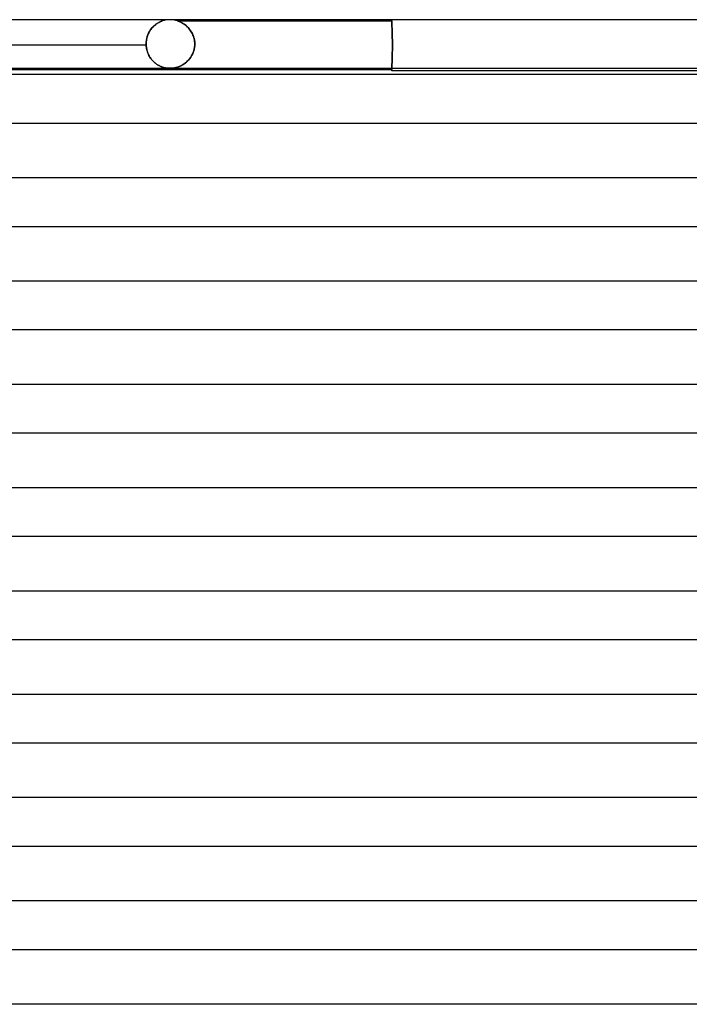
# Model space of a CAD drawing. Header units: millimetres. Extents: x -232 to 232, y -2 to 170.
# Tile 10 of 33: x -67 to -12, y 89 to 170. Entities that reach past the tile are written whole.
import ezdxf

# ---------------------------------------------------------------- set-up
doc = ezdxf.new("R2010")
doc.units = ezdxf.units.MM
doc.layers.add('HIDDEN', color=7, linetype='Continuous')
doc.layers.add('THICK', color=7, linetype='Continuous')

msp = doc.modelspace()

# ---------------------------------------------------------------- linework, layer by layer
at = {"layer": 'HIDDEN'}
for p, q in [((-56.293, 169.249), (-56.207, 169.352)), ((-56.23, 169.326), (-56.279, 169.266)), ((-56.179, 169.383), (-56.23, 169.326)), ((-56.207, 169.352), (-56.117, 169.446)), ((-56.127, 169.437), (-56.179, 169.383)), ((-56.074, 169.487), (-56.127, 169.437)), ((-56.117, 169.446), (-56.024, 169.532)), ((-56.02, 169.535), (-56.074, 169.487)), ((-56.024, 169.532), (-55.928, 169.609)), ((-55.966, 169.58), (-56.02, 169.535)), ((-55.912, 169.621), (-55.966, 169.58)), ((-55.928, 169.609), (-55.835, 169.675)), ((-55.858, 169.659), (-55.912, 169.621)), ((-55.806, 169.694), (-55.858, 169.659)), ((-55.835, 169.675), (-55.745, 169.731)), ((-55.755, 169.726), (-55.806, 169.694)), ((-55.706, 169.754), (-55.755, 169.726)), ((-55.745, 169.731), (-55.66, 169.778)), ((-55.659, 169.779), (-55.706, 169.754)), ((-55.66, 169.778), (-55.584, 169.816)), ((-55.615, 169.802), (-55.659, 169.779)), ((-55.574, 169.821), (-55.615, 169.802)), ((-55.584, 169.816), (-55.516, 169.847)), ((-55.536, 169.838), (-55.574, 169.821)), ((-55.501, 169.853), (-55.536, 169.838)), ((-55.516, 169.847), (-55.461, 169.869)), ((-55.468, 169.866), (-55.501, 169.853)), ((-55.438, 169.878), (-55.468, 169.866)), ((-55.461, 169.869), (-55.42, 169.884)), ((-55.412, 169.887), (-55.438, 169.878)), ((-55.42, 169.884), (-55.394, 169.894)), ((-55.391, 169.894), (-55.412, 169.887)), ((-55.394, 169.894), (-55.379, 169.898)), ((-55.379, 169.899), (-55.391, 169.894)), ((-55.379, 169.898), (-55.375, 169.9)), ((-55.375, 169.9), (-55.379, 169.899)), ((-54.12, 169.898), (-54.125, 169.9)), ((-54.125, 169.9), (-54.125, 169.9)), ((-54.125, 169.9), (-54.122, 169.899)), ((-54.125, 169.9), (-36.5, 169.9)), ((-54.122, 169.899), (-54.115, 169.897)), ((-54.112, 169.896), (-54.12, 169.898)), ((-54.115, 169.897), (-54.104, 169.893)), ((-54.099, 169.891), (-54.112, 169.896)), ((-54.104, 169.893), (-54.088, 169.887)), ((-54.08, 169.885), (-54.099, 169.891)), ((-54.088, 169.887), (-54.063, 169.879)), ((-54.055, 169.876), (-54.08, 169.885)), ((-54.063, 169.879), (-54.028, 169.866)), ((-54.022, 169.863), (-54.055, 169.876)), ((-54.028, 169.866), (-53.983, 169.848)), ((-53.981, 169.847), (-54.022, 169.863)), ((-53.983, 169.848), (-53.93, 169.825)), ((-53.935, 169.827), (-53.981, 169.847)), ((-53.883, 169.804), (-53.935, 169.827)), ((-53.93, 169.825), (-53.87, 169.798)), ((-53.827, 169.776), (-53.883, 169.804)), ((-53.87, 169.798), (-53.804, 169.765)), ((-53.767, 169.744), (-53.827, 169.776)), ((-53.804, 169.765), (-53.734, 169.726)), ((-53.703, 169.708), (-53.767, 169.744)), ((-53.734, 169.726), (-53.66, 169.682)), ((-53.638, 169.667), (-53.703, 169.708)), ((-53.66, 169.682), (-53.583, 169.631)), ((-53.57, 169.622), (-53.638, 169.667)), ((-53.583, 169.631), (-53.504, 169.574)), ((-53.501, 169.571), (-53.57, 169.622)), ((-53.504, 169.574), (-53.425, 169.509)), ((-53.432, 169.516), (-53.501, 169.571)), ((-53.364, 169.456), (-53.432, 169.516)), ((-53.425, 169.509), (-53.344, 169.438)), ((-53.298, 169.392), (-53.364, 169.456)), ((-53.344, 169.438), (-53.265, 169.359)), ((-53.233, 169.325), (-53.298, 169.392)), ((-53.265, 169.359), (-53.187, 169.272)), ((-53.171, 169.253), (-53.233, 169.325)), ((-36.5, 169.9), (-36.5, 170)), ((-36.5, 169.895), (-36.5, 169.899)), ((-36.5, 169.899), (-36.5, 169.899)), ((-36.5, 169.899), (-36.5, 169.895)), ((-36.499, 169.887), (-36.5, 169.895)), ((-36.5, 169.895), (-36.499, 169.887)), ((-36.499, 169.874), (-36.499, 169.887)), ((-36.499, 169.887), (-36.499, 169.874)), ((-36.498, 169.857), (-36.499, 169.874)), ((-36.499, 169.874), (-36.498, 169.857)), ((-36.496, 169.835), (-36.498, 169.857)), ((-36.498, 169.857), (-36.496, 169.835)), ((-36.495, 169.809), (-36.496, 169.835)), ((-36.496, 169.835), (-36.495, 169.809)), ((-36.494, 169.778), (-36.495, 169.809)), ((-36.495, 169.809), (-36.494, 169.778)), ((-36.492, 169.743), (-36.494, 169.778)), ((-36.494, 169.778), (-36.492, 169.743)), ((-36.49, 169.704), (-36.492, 169.743)), ((-36.492, 169.743), (-36.49, 169.704)), ((-36.488, 169.661), (-36.49, 169.704)), ((-36.49, 169.704), (-36.488, 169.661)), ((-36.485, 169.614), (-36.488, 169.661)), ((-36.488, 169.661), (-36.485, 169.614)), ((-36.483, 169.563), (-36.485, 169.614)), ((-36.485, 169.614), (-36.483, 169.563)), ((-36.481, 169.509), (-36.483, 169.563)), ((-36.483, 169.563), (-36.481, 169.509)), ((-36.478, 169.452), (-36.481, 169.509)), ((-36.481, 169.509), (-36.478, 169.452)), ((-36.476, 169.392), (-36.478, 169.452)), ((-36.478, 169.452), (-36.476, 169.392)), ((-36.473, 169.33), (-36.476, 169.392)), ((-36.476, 169.392), (-36.473, 169.33)), ((-36.471, 169.265), (-36.473, 169.33)), ((-36.473, 169.33), (-36.471, 169.265)), ((-56.657, 168.49), (-56.677, 168.396)), ((-56.663, 168.464), (-56.623, 168.613)), ((-56.632, 168.582), (-56.657, 168.49)), ((-56.604, 168.67), (-56.632, 168.582)), ((-56.623, 168.613), (-56.573, 168.755)), ((-56.573, 168.756), (-56.604, 168.67)), ((-56.573, 168.755), (-56.515, 168.89)), ((-56.538, 168.838), (-56.573, 168.756)), ((-56.501, 168.917), (-56.538, 168.838)), ((-56.515, 168.89), (-56.448, 169.017)), ((-56.461, 168.994), (-56.501, 168.917)), ((-56.419, 169.066), (-56.461, 168.994)), ((-56.448, 169.017), (-56.373, 169.137)), ((-56.374, 169.136), (-56.419, 169.066)), ((-56.328, 169.203), (-56.374, 169.136)), ((-56.373, 169.137), (-56.293, 169.249)), ((-56.279, 169.266), (-56.328, 169.203)), ((-53.187, 169.272), (-53.111, 169.177)), ((-53.111, 169.177), (-53.171, 169.253)), ((-53.053, 169.097), (-53.111, 169.177)), ((-53.111, 169.177), (-53.038, 169.075)), ((-53, 169.013), (-53.053, 169.097)), ((-53.038, 169.075), (-52.971, 168.964)), ((-52.949, 168.925), (-53, 169.013)), ((-52.971, 168.964), (-52.909, 168.847)), ((-52.903, 168.834), (-52.949, 168.925)), ((-52.909, 168.847), (-52.853, 168.721)), ((-52.86, 168.739), (-52.903, 168.834)), ((-52.823, 168.64), (-52.86, 168.739)), ((-52.853, 168.721), (-52.805, 168.589)), ((-52.79, 168.539), (-52.823, 168.64)), ((-52.805, 168.589), (-52.766, 168.45)), ((-52.762, 168.434), (-52.79, 168.539)), ((-36.468, 169.197), (-36.471, 169.265)), ((-36.471, 169.265), (-36.468, 169.197)), ((-36.466, 169.125), (-36.468, 169.197)), ((-36.468, 169.197), (-36.466, 169.125)), ((-36.463, 169.05), (-36.466, 169.125)), ((-36.466, 169.125), (-36.463, 169.05)), ((-36.461, 168.971), (-36.463, 169.05)), ((-36.463, 169.05), (-36.461, 168.971)), ((-36.459, 168.89), (-36.461, 168.971)), ((-36.461, 168.971), (-36.459, 168.89)), ((-36.456, 168.806), (-36.459, 168.89)), ((-36.459, 168.89), (-36.456, 168.806)), ((-36.454, 168.72), (-36.456, 168.806)), ((-36.456, 168.806), (-36.454, 168.72)), ((-36.453, 168.632), (-36.454, 168.72)), ((-36.454, 168.72), (-36.453, 168.632)), ((-36.451, 168.543), (-36.453, 168.632)), ((-36.453, 168.632), (-36.451, 168.543)), ((-36.449, 168.452), (-36.451, 168.543)), ((-36.451, 168.543), (-36.449, 168.452)), ((-56.712, 167.9), (-70.974, 167.9)), ((-56.715, 168), (-56.709, 168.157)), ((-56.713, 168.102), (-56.715, 168)), ((-56.715, 167.983), (-56.715, 168)), ((-56.715, 168), (-56.715, 167.983)), ((-56.715, 167.967), (-56.715, 167.983)), ((-56.715, 167.983), (-56.715, 167.967)), ((-56.714, 167.95), (-56.715, 167.967)), ((-56.715, 167.967), (-56.714, 167.95)), ((-56.714, 167.933), (-56.714, 167.95)), ((-56.714, 167.95), (-56.714, 167.933)), ((-56.713, 167.917), (-56.714, 167.933)), ((-56.714, 167.933), (-56.713, 167.917)), ((-56.705, 168.202), (-56.713, 168.102)), ((-56.712, 167.9), (-56.713, 167.917)), ((-56.713, 167.917), (-56.712, 167.9)), ((-56.712, 167.9), (-56.706, 167.816)), ((-56.706, 167.808), (-56.712, 167.9)), ((-56.709, 168.157), (-56.692, 168.312)), ((-56.706, 167.816), (-56.697, 167.732)), ((-56.695, 167.717), (-56.706, 167.808)), ((-56.694, 168.3), (-56.705, 168.202)), ((-56.697, 167.732), (-56.684, 167.649)), ((-56.68, 167.628), (-56.695, 167.717)), ((-56.677, 168.396), (-56.694, 168.3)), ((-56.692, 168.312), (-56.663, 168.464)), ((-52.766, 168.45), (-52.737, 168.305)), ((-52.731, 167.725), (-52.764, 167.552)), ((-52.741, 168.327), (-52.762, 168.434)), ((-52.756, 167.588), (-52.729, 167.743)), ((-52.725, 168.219), (-52.741, 168.327)), ((-52.737, 168.305), (-52.719, 168.154)), ((-52.715, 167.9), (-52.731, 167.725)), ((-52.729, 167.743), (-52.715, 167.9)), ((-52.716, 168.11), (-52.725, 168.219)), ((-52.719, 168.154), (-52.712, 168)), ((-52.712, 168), (-52.716, 168.11)), ((-52.714, 167.917), (-52.715, 167.9)), ((-52.715, 167.9), (-52.714, 167.917)), ((-52.713, 167.933), (-52.714, 167.917)), ((-52.714, 167.917), (-52.713, 167.933)), ((-52.712, 167.967), (-52.713, 167.95)), ((-52.713, 167.95), (-52.712, 167.967)), ((-52.713, 167.95), (-52.713, 167.933)), ((-52.713, 167.933), (-52.713, 167.95)), ((-52.712, 168), (-52.712, 167.983)), ((-52.712, 167.983), (-52.712, 168)), ((-52.712, 167.983), (-52.712, 167.967)), ((-52.712, 167.967), (-52.712, 167.983)), ((-36.448, 168.36), (-36.449, 168.452)), ((-36.449, 168.452), (-36.448, 168.36)), ((-36.447, 168.267), (-36.448, 168.36)), ((-36.448, 168.36), (-36.447, 168.267)), ((-36.446, 168.175), (-36.447, 168.267)), ((-36.447, 168.267), (-36.446, 168.175)), ((-36.446, 168.082), (-36.446, 168.175)), ((-36.446, 168.175), (-36.446, 168.082)), ((-36.445, 167.991), (-36.446, 168.082)), ((-36.446, 168.082), (-36.445, 167.991)), ((-36.446, 167.715), (-36.445, 167.808)), ((-36.445, 167.807), (-36.446, 167.713)), ((-36.446, 167.621), (-36.446, 167.715)), ((-36.446, 167.713), (-36.446, 167.618)), ((-36.445, 167.9), (-36.445, 167.991)), ((-36.445, 167.991), (-36.445, 167.9)), ((-36.445, 167.9), (-36.445, 167.807)), ((-36.445, 167.808), (-36.445, 167.9)), ((-56.684, 167.649), (-56.668, 167.565)), ((-56.662, 167.54), (-56.68, 167.628)), ((-56.668, 167.565), (-56.648, 167.483)), ((-56.64, 167.453), (-56.662, 167.54)), ((-56.648, 167.483), (-56.625, 167.402)), ((-56.615, 167.369), (-56.64, 167.453)), ((-56.625, 167.402), (-56.6, 167.323)), ((-56.587, 167.287), (-56.615, 167.369)), ((-56.6, 167.323), (-56.571, 167.245)), ((-56.555, 167.208), (-56.587, 167.287)), ((-56.571, 167.245), (-56.539, 167.17)), ((-56.521, 167.131), (-56.555, 167.208)), ((-56.539, 167.17), (-56.504, 167.096)), ((-56.484, 167.056), (-56.521, 167.131)), ((-56.504, 167.096), (-56.467, 167.024)), ((-56.445, 166.984), (-56.484, 167.056)), ((-56.467, 167.024), (-56.427, 166.954)), ((-56.403, 166.915), (-56.445, 166.984)), ((-56.427, 166.954), (-56.385, 166.886)), ((-56.359, 166.848), (-56.403, 166.915)), ((-56.385, 166.886), (-56.34, 166.82)), ((-53.036, 166.923), (-53.133, 166.788)), ((-53.119, 166.806), (-53.04, 166.917)), ((-53.04, 166.917), (-52.967, 167.036)), ((-52.949, 167.068), (-53.036, 166.923)), ((-52.967, 167.036), (-52.901, 167.164)), ((-52.874, 167.222), (-52.949, 167.068)), ((-52.901, 167.164), (-52.843, 167.298)), ((-52.812, 167.384), (-52.874, 167.222)), ((-52.843, 167.298), (-52.794, 167.44)), ((-52.764, 167.552), (-52.812, 167.384)), ((-52.794, 167.44), (-52.756, 167.588)), ((-36.459, 166.886), (-36.462, 166.803)), ((-36.461, 166.814), (-36.459, 166.896)), ((-36.459, 166.896), (-36.457, 166.981)), ((-36.457, 166.971), (-36.459, 166.886)), ((-36.457, 166.981), (-36.455, 167.068)), ((-36.455, 167.059), (-36.457, 166.971)), ((-36.455, 167.068), (-36.453, 167.157)), ((-36.453, 167.149), (-36.455, 167.059)), ((-36.453, 167.157), (-36.451, 167.248)), ((-36.451, 167.24), (-36.453, 167.149)), ((-36.451, 167.248), (-36.449, 167.34)), ((-36.45, 167.334), (-36.451, 167.24)), ((-36.448, 167.428), (-36.45, 167.334)), ((-36.449, 167.34), (-36.448, 167.433)), ((-36.448, 167.433), (-36.447, 167.527)), ((-36.447, 167.523), (-36.448, 167.428)), ((-36.447, 167.527), (-36.446, 167.621)), ((-36.446, 167.618), (-36.447, 167.523)), ((-56.314, 166.784), (-56.359, 166.848)), ((-56.34, 166.82), (-56.293, 166.757)), ((-56.266, 166.723), (-56.314, 166.784)), ((-56.293, 166.757), (-56.244, 166.697)), ((-56.217, 166.664), (-56.266, 166.723)), ((-56.244, 166.697), (-56.194, 166.638)), ((-56.166, 166.608), (-56.217, 166.664)), ((-56.194, 166.638), (-56.141, 166.583)), ((-56.113, 166.555), (-56.166, 166.608)), ((-56.141, 166.583), (-56.086, 166.529)), ((-56.059, 166.504), (-56.113, 166.555)), ((-56.086, 166.529), (-56.03, 166.478)), ((-56.004, 166.456), (-56.059, 166.504)), ((-56.03, 166.478), (-55.973, 166.43)), ((-55.947, 166.41), (-56.004, 166.456)), ((-55.973, 166.43), (-55.915, 166.385)), ((-55.89, 166.367), (-55.947, 166.41)), ((-55.915, 166.385), (-55.856, 166.343)), ((-55.831, 166.326), (-55.89, 166.367)), ((-55.856, 166.343), (-55.798, 166.304)), ((-55.771, 166.288), (-55.831, 166.326)), ((-55.798, 166.304), (-55.739, 166.268)), ((-55.711, 166.252), (-55.771, 166.288)), ((-55.739, 166.268), (-55.679, 166.235)), ((-55.651, 166.22), (-55.711, 166.252)), ((-55.679, 166.235), (-55.62, 166.204)), ((-55.591, 166.19), (-55.651, 166.22)), ((-55.62, 166.204), (-55.562, 166.176)), ((-55.532, 166.163), (-55.591, 166.19)), ((-55.562, 166.176), (-55.503, 166.151)), ((-55.473, 166.139), (-55.532, 166.163)), ((-55.503, 166.151), (-55.445, 166.128)), ((-55.415, 166.117), (-55.473, 166.139)), ((-55.445, 166.128), (-55.388, 166.107)), ((-55.358, 166.097), (-55.415, 166.117)), ((-55.388, 166.107), (-55.332, 166.088)), ((-55.302, 166.08), (-55.358, 166.097)), ((-55.332, 166.088), (-55.276, 166.072)), ((-55.247, 166.064), (-55.302, 166.08)), ((-55.276, 166.072), (-55.219, 166.057)), ((-55.189, 166.05), (-55.247, 166.064)), ((-55.219, 166.057), (-55.162, 166.044)), ((-54.267, 166.058), (-54.39, 166.032)), ((-54.317, 166.046), (-54.229, 166.067)), ((-54.138, 166.094), (-54.267, 166.058)), ((-54.229, 166.067), (-54.14, 166.093)), ((-54.14, 166.093), (-54.05, 166.123)), ((-54.006, 166.14), (-54.138, 166.094)), ((-54.05, 166.123), (-53.959, 166.159)), ((-53.872, 166.198), (-54.006, 166.14)), ((-53.959, 166.159), (-53.866, 166.201)), ((-53.737, 166.268), (-53.872, 166.198)), ((-53.866, 166.201), (-53.77, 166.25)), ((-53.77, 166.25), (-53.674, 166.305)), ((-53.604, 166.351), (-53.737, 166.268)), ((-53.674, 166.305), (-53.578, 166.368)), ((-53.476, 166.444), (-53.604, 166.351)), ((-53.578, 166.368), (-53.482, 166.439)), ((-53.482, 166.439), (-53.387, 166.518)), ((-53.354, 166.548), (-53.476, 166.444)), ((-53.387, 166.518), (-53.294, 166.606)), ((-53.239, 166.663), (-53.354, 166.548)), ((-53.294, 166.606), (-53.204, 166.702)), ((-53.133, 166.788), (-53.239, 166.663)), ((-53.204, 166.702), (-53.119, 166.806)), ((-36.491, 166.07), (-36.493, 166.033)), ((-36.492, 166.043), (-36.491, 166.081)), ((-36.491, 166.081), (-36.488, 166.124)), ((-36.489, 166.112), (-36.491, 166.07)), ((-36.487, 166.158), (-36.489, 166.112)), ((-36.488, 166.124), (-36.486, 166.17)), ((-36.484, 166.208), (-36.487, 166.158)), ((-36.486, 166.17), (-36.484, 166.221)), ((-36.484, 166.221), (-36.481, 166.274)), ((-36.482, 166.262), (-36.484, 166.208)), ((-36.479, 166.319), (-36.482, 166.262)), ((-36.481, 166.274), (-36.479, 166.331)), ((-36.479, 166.331), (-36.476, 166.391)), ((-36.477, 166.379), (-36.479, 166.319)), ((-36.474, 166.441), (-36.477, 166.379)), ((-36.476, 166.391), (-36.474, 166.454)), ((-36.474, 166.454), (-36.471, 166.519)), ((-36.472, 166.506), (-36.474, 166.441)), ((-36.469, 166.575), (-36.472, 166.506)), ((-36.471, 166.519), (-36.469, 166.587)), ((-36.469, 166.587), (-36.466, 166.659)), ((-36.467, 166.647), (-36.469, 166.575)), ((-36.464, 166.723), (-36.467, 166.647)), ((-36.466, 166.659), (-36.464, 166.735)), ((-36.464, 166.735), (-36.461, 166.814)), ((-36.462, 166.803), (-36.464, 166.723)), ((-55.125, 166.036), (-55.189, 166.05)), ((-55.162, 166.044), (-55.105, 166.033)), ((-55.055, 166.024), (-55.125, 166.036)), ((-55.105, 166.033), (-55.047, 166.023)), ((-54.981, 166.014), (-55.055, 166.024)), ((-55.047, 166.023), (-54.989, 166.015)), ((-54.989, 166.015), (-54.931, 166.009)), ((-54.904, 166.006), (-54.981, 166.014)), ((-54.931, 166.009), (-54.871, 166.004)), ((-54.825, 166.002), (-54.904, 166.006)), ((-54.871, 166.004), (-54.81, 166.001)), ((-54.746, 166), (-54.825, 166.002)), ((-54.81, 166.001), (-54.747, 166)), ((-54.747, 166), (-54.685, 166.001)), ((-54.666, 166.002), (-54.746, 166)), ((-54.685, 166.001), (-54.622, 166.004)), ((-54.587, 166.006), (-54.666, 166.002)), ((-54.622, 166.004), (-54.556, 166.009)), ((-54.497, 166.015), (-54.587, 166.006)), ((-54.556, 166.009), (-54.483, 166.017)), ((-54.39, 166.032), (-54.497, 166.015)), ((-54.483, 166.017), (-54.403, 166.03)), ((-54.403, 166.03), (-54.317, 166.046)), ((-36.5, 165.909), (-36.499, 165.92)), ((-36.5, 165.902), (-36.5, 165.909)), ((-36.5, 165.9), (-36.5, 165.902)), ((-36.499, 165.92), (-36.498, 165.935)), ((-36.498, 165.935), (-36.497, 165.955)), ((-36.497, 165.955), (-36.496, 165.98)), ((-36.496, 165.98), (-36.494, 166.009)), ((-36.493, 166.033), (-36.495, 166)), ((-36.494, 166.009), (-36.492, 166.043))]:
    msp.add_line(p, q, dxfattribs=at)
for start, end in [(89.99998, 108.19506), (71.80456, 89.99998)]:
    msp.add_arc((-54.75, 168), 2, start, end, dxfattribs=at)
at = {"layer": 'THICK'}
for p, q in [((0, 170), (-180.5, 170)), ((-180.489, 166), (-2, 166)), ((-2, 165.5), (-179.865, 165.5)), ((-178.502, 165.9), (-36.5, 165.9)), ((-36.499, 165.911), (-36.5, 165.903)), ((-36.5, 165.903), (-36.5, 165.9)), ((-36.5, 165.8), (-36.5, 165.9)), ((-2, 165.8), (-36.5, 165.8)), ((-36.498, 165.944), (-36.499, 165.924)), ((-36.499, 165.924), (-36.499, 165.911)), ((-36.496, 165.969), (-36.498, 165.944)), ((-36.495, 166), (-36.496, 165.969)), ((-179.866, 161.5), (-2, 161.5)), ((-2, 157), (-180.24, 157)), ((-180.241, 153), (-2, 153)), ((-2, 148.5), (-180.615, 148.5)), ((-180.616, 144.5), (-2, 144.5)), ((-2, 140), (-180.99, 140)), ((-180.991, 136), (-2, 136)), ((-2, 131.5), (-181.365, 131.5)), ((-181.366, 127.5), (-2, 127.5)), ((-2, 123), (-181.74, 123)), ((-181.741, 119), (-2, 119)), ((-2, 114.5), (-182.115, 114.5)), ((-182.116, 110.5), (-2, 110.5)), ((-2, 106), (-182.49, 106)), ((-182.491, 102), (-2, 102)), ((-2, 97.5), (-182.866, 97.5)), ((-182.866, 93.5), (-2, 93.5)), ((-2, 89), (-183.241, 89))]:
    msp.add_line(p, q, dxfattribs=at)

doc.saveas('drawing.dxf')
